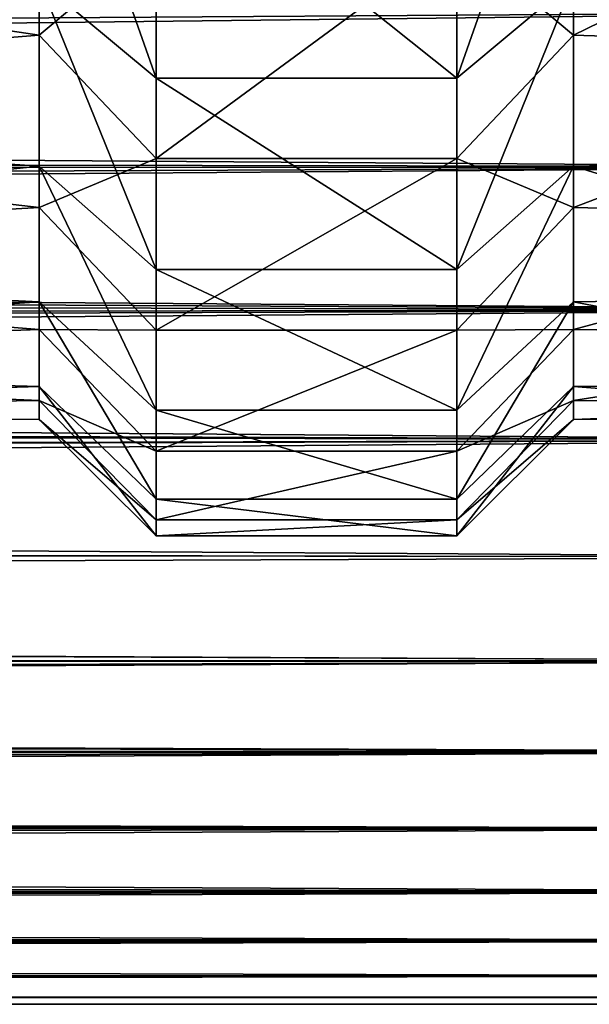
# Model space of a CAD drawing. Header units: metres. Extents: x -22 to 73, y -229 to 22.
# Tile 251 of 256: x 47.49 to 49.2, y -21 to -18.05. Entities that reach past the tile are written whole.
import ezdxf

# ---------------------------------------------------------------- set-up
doc = ezdxf.new("R2010")
doc.units = ezdxf.units.M
doc.layers.add('solid_509500_SW0001', color=7, linetype='CONTINUOUS')

msp = doc.modelspace()

# ---------------------------------------------------------------- linework, layer by layer
at = {"layer": 'solid_509500_SW0001'}
for points in [[(47.900002, -18.227211, 75.206161), (47.549999, -17.933903, 74.995544), (47.549999, -17.23333, 76.577583)], [(47.900002, -18.227211, 75.206161), (47.549999, -17.23333, 76.577583), (47.900002, -17.507881, 76.81102)], [(48.799999, -18.227211, 75.206161), (49.150002, -17.23333, 76.577583), (49.150002, -17.933903, 74.995544)], [(48.799999, -18.227211, 75.206161), (48.799999, -17.507881, 76.81102), (49.150002, -17.23333, 76.577583)], [(44.900002, -17.700911, 60.434269), (47.549999, -18.09811, 61.440968), (47.549999, -17.435446, 59.841095)], [(47.900002, -17.804735, 59.805401), (47.549999, -17.435446, 59.841095), (47.549999, -18.09811, 61.440968)], [(48.799999, -17.804735, 59.805401), (49.150002, -18.09811, 61.440968), (49.150002, -17.435446, 59.841095)], [(49.150002, -17.435446, 59.841095), (49.150002, -18.09811, 61.440968), (50.400002, -17.486794, 59.951736)], [(47.900002, -17.507881, 76.81102), (48.799999, -17.507881, 76.81102), (48.799999, -18.227211, 75.206161)], [(47.900002, -18.227211, 75.206161), (47.900002, -17.507881, 76.81102), (48.799999, -18.227211, 75.206161)], [(49.150002, -18.09811, 61.440968), (50.400002, -18.13784, 61.551647), (50.400002, -17.486794, 59.951736)], [(44.900002, -17.700911, 60.434269), (44.900002, -18.307838, 62.051422), (47.549999, -18.09811, 61.440968)], [(44.900002, -18.307838, 73.948578), (44.900002, -17.700911, 75.565727), (47.549999, -17.933903, 74.995544)], [(47.900002, -17.804735, 59.805401), (47.549999, -18.09811, 61.440968), (47.900002, -18.467619, 61.434406)], [(47.900002, -18.467619, 61.434406), (48.799999, -18.467619, 61.434406), (48.799999, -17.804735, 59.805401)], [(47.900002, -17.804735, 59.805401), (47.900002, -18.467619, 61.434406), (48.799999, -17.804735, 59.805401)], [(48.799999, -17.804735, 59.805401), (48.799999, -18.467619, 61.434406), (49.150002, -18.09811, 61.440968)], [(49.150002, -17.933903, 74.995544), (50.400002, -17.901726, 75.077477), (50.400002, -18.464077, 73.444298)], [(44.900002, -18.307838, 73.948578), (47.549999, -17.933903, 74.995544), (47.549999, -18.490023, 73.355515)], [(47.900002, -18.799788, 73.543282), (47.549999, -18.490023, 73.355515), (47.549999, -17.933903, 74.995544)], [(47.900002, -18.799788, 73.543282), (47.549999, -17.933903, 74.995544), (47.900002, -18.227211, 75.206161)], [(48.799999, -18.799788, 73.543282), (49.150002, -17.933903, 74.995544), (49.150002, -18.490023, 73.355515)], [(48.799999, -18.799788, 73.543282), (48.799999, -18.227211, 75.206161), (49.150002, -17.933903, 74.995544)], [(49.150002, -18.490023, 73.355515), (49.150002, -17.933903, 74.995544), (50.400002, -18.464077, 73.444298)], [(50.400002, -18.027424, 57.229115), (15.502014, -18.43569, 57.943893), (16.055387, -17.974367, 57.140804)], [(50.400002, -18.027424, 78.770882), (16.042179, -17.985701, 78.840416), (15.718702, -18.256842, 78.377274)], [(50.400002, -18.027424, 57.229115), (50.400002, -18.492506, 58.048759), (15.502014, -18.43569, 57.943893)], [(50.400002, -18.492506, 77.951241), (50.400002, -18.027424, 78.770882), (15.718702, -18.256842, 78.377274)], [(44.900002, -18.307838, 62.051422), (47.549999, -18.613956, 63.092545), (47.549999, -18.09811, 61.440968)], [(47.900002, -18.467619, 61.434406), (47.549999, -18.09811, 61.440968), (47.549999, -18.613956, 63.092545)], [(48.799999, -18.467619, 61.434406), (49.150002, -18.613956, 63.092545), (49.150002, -18.09811, 61.440968)], [(49.150002, -18.09811, 61.440968), (49.150002, -18.613956, 63.092545), (50.400002, -18.13784, 61.551647)], [(49.150002, -18.613956, 63.092545), (50.400002, -18.642849, 63.203476), (50.400002, -18.13784, 61.551647)], [(47.900002, -18.227211, 75.206161), (48.799999, -18.227211, 75.206161), (48.799999, -18.799788, 73.543282)], [(47.900002, -18.799788, 73.543282), (47.900002, -18.227211, 75.206161), (48.799999, -18.799788, 73.543282)], [(50.400002, -18.492506, 77.951241), (15.718702, -18.256842, 78.377274), (15.411358, -18.508217, 77.921989)], [(44.900002, -18.307838, 62.051422), (44.900002, -18.767363, 63.716473), (47.549999, -18.613956, 63.092545)], [(44.900002, -18.767363, 72.283531), (44.900002, -18.307838, 73.948578), (47.549999, -18.490023, 73.355515)], [(50.400002, -18.492506, 58.048759), (15.242033, -18.645342, 58.338154), (15.502014, -18.43569, 57.943893)], [(47.900002, -18.467619, 61.434406), (47.549999, -18.613956, 63.092545), (47.900002, -18.981812, 63.116264)], [(47.900002, -18.981812, 63.116264), (48.799999, -18.981812, 63.116264), (48.799999, -18.467619, 61.434406)], [(47.900002, -18.467619, 61.434406), (47.900002, -18.981812, 63.116264), (48.799999, -18.467619, 61.434406)], [(48.799999, -18.467619, 61.434406), (48.799999, -18.981812, 63.116264), (49.150002, -18.613956, 63.092545)], [(49.150002, -18.490023, 73.355515), (50.400002, -18.464077, 73.444298), (50.400002, -18.877768, 71.767281)], [(50.400002, -18.492506, 77.951241), (15.411358, -18.508217, 77.921989), (15.11528, -18.744547, 77.467949)], [(50.400002, -18.920345, 77.111557), (50.400002, -18.492506, 77.951241), (15.11528, -18.744547, 77.467949)], [(50.400002, -18.492506, 58.048759), (50.400002, -18.920345, 58.888443), (15.242033, -18.645342, 58.338154)], [(44.900002, -18.767363, 72.283531), (47.549999, -18.490023, 73.355515), (47.549999, -18.896208, 71.67366)], [(47.900002, -19.220999, 71.835777), (47.549999, -18.896208, 71.67366), (47.549999, -18.490023, 73.355515)], [(47.900002, -19.220999, 71.835777), (47.549999, -18.490023, 73.355515), (47.900002, -18.799788, 73.543282)], [(48.799999, -19.220999, 71.835777), (49.150002, -18.490023, 73.355515), (49.150002, -18.896208, 71.67366)], [(48.799999, -19.220999, 71.835777), (48.799999, -18.799788, 73.543282), (49.150002, -18.490023, 73.355515)], [(49.150002, -18.896208, 71.67366), (49.150002, -18.490023, 73.355515), (50.400002, -18.877768, 71.767281)], [(44.900002, -18.767363, 63.716473), (47.549999, -18.979662, 64.785202), (47.549999, -18.613956, 63.092545)], [(47.900002, -18.981812, 63.116264), (47.549999, -18.613956, 63.092545), (47.549999, -18.979662, 64.785202)], [(48.799999, -18.981812, 63.116264), (49.150002, -18.979662, 64.785202), (49.150002, -18.613956, 63.092545)], [(49.150002, -18.613956, 63.092545), (49.150002, -18.979662, 64.785202), (50.400002, -18.642849, 63.203476)], [(50.400002, -18.920345, 58.888443), (14.986367, -18.846958, 58.737595), (15.242033, -18.645342, 58.338154)], [(49.150002, -18.979662, 64.785202), (50.400002, -18.997757, 64.893913), (50.400002, -18.642849, 63.203476)], [(50.400002, -18.920345, 77.111557), (15.11528, -18.744547, 77.467949), (14.825731, -18.970047, 77.007622)], [(44.900002, -18.767363, 63.716473), (44.900002, -19.075783, 65.416008), (47.549999, -18.979662, 64.785202)], [(44.900002, -19.075783, 70.583992), (44.900002, -18.767363, 72.283531), (47.549999, -18.896208, 71.67366)], [(47.900002, -18.799788, 73.543282), (48.799999, -18.799788, 73.543282), (48.799999, -19.220999, 71.835777)], [(47.900002, -19.220999, 71.835777), (47.900002, -18.799788, 73.543282), (48.799999, -19.220999, 71.835777)], [(50.400002, -18.920345, 58.888443), (14.730715, -19.044008, 59.149818), (14.986367, -18.846958, 58.737595)], [(44.900002, -19.075783, 70.583992), (47.549999, -18.896208, 71.67366), (47.549999, -19.149897, 69.960594)], [(47.900002, -19.487457, 70.097389), (47.549999, -19.149897, 69.960594), (47.549999, -18.896208, 71.67366)], [(47.900002, -19.487457, 70.097389), (47.549999, -18.896208, 71.67366), (47.900002, -19.220999, 71.835777)], [(48.799999, -19.487457, 70.097389), (49.150002, -18.896208, 71.67366), (49.150002, -19.149897, 69.960594)], [(48.799999, -19.487457, 70.097389), (48.799999, -19.220999, 71.835777), (49.150002, -18.896208, 71.67366)], [(49.150002, -18.896208, 71.67366), (50.400002, -18.877768, 71.767281), (50.400002, -19.139467, 70.059937)], [(49.150002, -19.149897, 69.960594), (49.150002, -18.896208, 71.67366), (50.400002, -19.139467, 70.059937)], [(50.400002, -18.920345, 77.111557), (14.825731, -18.970047, 77.007622), (14.538448, -19.188183, 76.533089)], [(50.400002, -19.310083, 76.253525), (50.400002, -18.920345, 77.111557), (14.538448, -19.188183, 76.533089)], [(50.400002, -18.920345, 58.888443), (50.400002, -19.310083, 59.746475), (14.730715, -19.044008, 59.149818)], [(44.900002, -19.075783, 65.416008), (47.549999, -19.191656, 66.502396), (47.549999, -18.979662, 64.785202)], [(47.900002, -19.34317, 64.83744), (47.549999, -18.979662, 64.785202), (47.549999, -19.191656, 66.502396)], [(47.900002, -18.981812, 63.116264), (47.549999, -18.979662, 64.785202), (47.900002, -19.34317, 64.83744)], [(47.900002, -19.34317, 64.83744), (48.799999, -19.34317, 64.83744), (48.799999, -18.981812, 63.116264)], [(47.900002, -18.981812, 63.116264), (47.900002, -19.34317, 64.83744), (48.799999, -18.981812, 63.116264)], [(48.799999, -19.34317, 64.83744), (49.150002, -19.191656, 66.502396), (49.150002, -18.979662, 64.785202)], [(48.799999, -18.981812, 63.116264), (48.799999, -19.34317, 64.83744), (49.150002, -18.979662, 64.785202)], [(49.150002, -18.979662, 64.785202), (49.150002, -19.191656, 66.502396), (50.400002, -18.997757, 64.893913)], [(49.150002, -19.191656, 66.502396), (50.400002, -19.199703, 66.60936), (50.400002, -18.997757, 64.893913)], [(50.400002, -19.310083, 59.746475), (14.472415, -19.238241, 59.580376), (14.730715, -19.044008, 59.149818)], [(44.900002, -19.075783, 65.416008), (44.900002, -19.230616, 67.136353), (47.549999, -19.191656, 66.502396)], [(44.900002, -19.230616, 68.863647), (44.900002, -19.075783, 70.583992), (47.549999, -19.149897, 69.960594)], [(44.900002, -19.230616, 68.863647), (47.549999, -19.149897, 69.960594), (47.549999, -19.248587, 68.2332)], [(47.900002, -19.597013, 68.34211), (47.549999, -19.248587, 68.2332), (47.549999, -19.149897, 69.960594)], [(47.900002, -19.597013, 68.34211), (47.549999, -19.149897, 69.960594), (47.900002, -19.487457, 70.097389)], [(48.799999, -19.597013, 68.34211), (49.150002, -19.149897, 69.960594), (49.150002, -19.248587, 68.2332)], [(48.799999, -19.597013, 68.34211), (48.799999, -19.487457, 70.097389), (49.150002, -19.149897, 69.960594)], [(49.150002, -19.149897, 69.960594), (50.400002, -19.139467, 70.059937), (50.400002, -19.247066, 68.335999)], [(49.150002, -19.248587, 68.2332), (49.150002, -19.149897, 69.960594), (50.400002, -19.247066, 68.335999)], [(50.400002, -19.310083, 76.253525), (14.538448, -19.188183, 76.533089), (14.25139, -19.400467, 76.038773)], [(44.900002, -19.230616, 67.136353), (47.549999, -19.248587, 68.2332), (47.549999, -19.191656, 66.502396)], [(47.900002, -19.54879, 66.584076), (47.549999, -19.191656, 66.502396), (47.549999, -19.248587, 68.2332)], [(47.900002, -19.34317, 64.83744), (47.549999, -19.191656, 66.502396), (47.900002, -19.54879, 66.584076)], [(48.799999, -19.54879, 66.584076), (49.150002, -19.248587, 68.2332), (49.150002, -19.191656, 66.502396)], [(48.799999, -19.34317, 64.83744), (48.799999, -19.54879, 66.584076), (49.150002, -19.191656, 66.502396)], [(49.150002, -19.191656, 66.502396), (49.150002, -19.248587, 68.2332), (50.400002, -19.199703, 66.60936)], [(47.900002, -19.220999, 71.835777), (48.799999, -19.220999, 71.835777), (48.799999, -19.487457, 70.097389)], [(47.900002, -19.487457, 70.097389), (47.900002, -19.220999, 71.835777), (48.799999, -19.487457, 70.097389)], [(49.150002, -19.248587, 68.2332), (50.400002, -19.247066, 68.335999), (50.400002, -19.199703, 66.60936)], [(50.400002, -19.310083, 59.746475), (14.209258, -19.431177, 60.035748), (14.472415, -19.238241, 59.580376)], [(44.900002, -19.230616, 67.136353), (44.900002, -19.230616, 68.863647), (47.549999, -19.248587, 68.2332)], [(47.900002, -19.54879, 66.584076), (47.549999, -19.248587, 68.2332), (47.900002, -19.597013, 68.34211)], [(48.799999, -19.54879, 66.584076), (48.799999, -19.597013, 68.34211), (49.150002, -19.248587, 68.2332)], [(50.400002, -19.310083, 76.253525), (14.25139, -19.400467, 76.038773), (13.96792, -19.60486, 75.526581)], [(50.400002, -19.660933, 75.378868), (50.400002, -19.310083, 76.253525), (13.96792, -19.60486, 75.526581)], [(50.400002, -19.310083, 59.746475), (50.400002, -19.660933, 60.621128), (14.209258, -19.431177, 60.035748)], [(47.900002, -19.54879, 66.584076), (48.799999, -19.54879, 66.584076), (48.799999, -19.34317, 64.83744)], [(47.900002, -19.34317, 64.83744), (47.900002, -19.54879, 66.584076), (48.799999, -19.34317, 64.83744)], [(50.400002, -19.660933, 60.621128), (13.949694, -19.617374, 60.506092), (14.209258, -19.431177, 60.035748)], [(47.900002, -19.487457, 70.097389), (48.799999, -19.487457, 70.097389), (48.799999, -19.597013, 68.34211)], [(47.900002, -19.597013, 68.34211), (47.900002, -19.487457, 70.097389), (48.799999, -19.597013, 68.34211)], [(47.900002, -19.597013, 68.34211), (48.799999, -19.597013, 68.34211), (48.799999, -19.54879, 66.584076)], [(47.900002, -19.54879, 66.584076), (47.900002, -19.597013, 68.34211), (48.799999, -19.54879, 66.584076)], [(50.400002, -19.660933, 75.378868), (13.96792, -19.60486, 75.526581), (13.693021, -19.798651, 75.000961)], [(50.400002, -19.660933, 60.621128), (13.699095, -19.793482, 60.98444), (13.949694, -19.617374, 60.506092)], [(50.400002, -19.972187, 74.489357), (50.400002, -19.660933, 75.378868), (13.693021, -19.798651, 75.000961)], [(50.400002, -19.660933, 60.621128), (50.400002, -19.972187, 61.510643), (13.699095, -19.793482, 60.98444)], [(50.400002, -19.972187, 74.489357), (13.693021, -19.798651, 75.000961), (13.431176, -19.979469, 74.466896)], [(50.400002, -19.972187, 61.510643), (13.464349, -19.955976, 61.46096), (13.699095, -19.793482, 60.98444)], [(50.400002, -19.972187, 61.510643), (13.245401, -20.105145, 61.935089), (13.464349, -19.955976, 61.46096)], [(50.400002, -19.972187, 74.489357), (13.431176, -19.979469, 74.466896), (13.186033, -20.14554, 73.929352)], [(50.400002, -20.243219, 73.586777), (50.400002, -19.972187, 74.489357), (13.186033, -20.14554, 73.929352)], [(50.400002, -19.972187, 61.510643), (50.400002, -20.243219, 62.413227), (13.245401, -20.105145, 61.935089)], [(50.400002, -20.243219, 62.413227), (13.041381, -20.242271, 62.40979), (13.245401, -20.105145, 61.935089)], [(50.400002, -20.243219, 73.586777), (13.186033, -20.14554, 73.929352), (12.9603, -20.295736, 73.392868)], [(50.400002, -20.243219, 73.586777), (12.9603, -20.295736, 73.392868), (12.755576, -20.429607, 72.861183)], [(50.400002, -20.473486, 72.672943), (50.400002, -20.243219, 73.586777), (12.755576, -20.429607, 72.861183)], [(50.400002, -20.243219, 62.413227), (12.851394, -20.368341, 62.888184), (13.041381, -20.242271, 62.40979)], [(50.400002, -20.243219, 62.413227), (50.400002, -20.473486, 63.327061), (12.851394, -20.368341, 62.888184)], [(50.400002, -20.473486, 63.327061), (12.676245, -20.483345, 63.370464), (12.851394, -20.368341, 62.888184)], [(50.400002, -20.473486, 72.672943), (12.755576, -20.429607, 72.861183), (12.573345, -20.546745, 72.3395)], [(50.400002, -20.473486, 72.672943), (12.573345, -20.546745, 72.3395), (12.414105, -20.64736, 71.832306)], [(50.400002, -20.662521, 71.749695), (50.400002, -20.473486, 72.672943), (12.414105, -20.64736, 71.832306)], [(50.400002, -20.662521, 64.250305), (12.515703, -20.586086, 63.851135), (12.676245, -20.483345, 63.370464)], [(50.400002, -20.473486, 63.327061), (50.400002, -20.662521, 64.250305), (12.676245, -20.483345, 63.370464)], [(50.400002, -20.662521, 64.250305), (12.369973, -20.676027, 64.3255), (12.515703, -20.586086, 63.851135)], [(50.400002, -20.662521, 71.749695), (12.277261, -20.732546, 71.340889), (12.16169, -20.803656, 70.864944)], [(50.400002, -20.809944, 70.818901), (50.400002, -20.662521, 71.749695), (12.16169, -20.803656, 70.864944)], [(50.400002, -20.662521, 71.749695), (12.414105, -20.64736, 71.832306), (12.277261, -20.732546, 71.340889)], [(50.400002, -20.662521, 64.250305), (50.400002, -20.809944, 65.181099), (12.369973, -20.676027, 64.3255)], [(50.400002, -20.809944, 65.181099), (12.239875, -20.752754, 64.787025), (12.369973, -20.676027, 64.3255)], [(50.400002, -20.809944, 65.181099), (12.12871, -20.816086, 65.226807), (12.239875, -20.752754, 64.787025)], [(50.400002, -20.809944, 70.818901), (12.066068, -20.862022, 70.403336), (11.988994, -20.908848, 69.954498)], [(50.400002, -20.915461, 69.882423), (50.400002, -20.809944, 70.818901), (11.988994, -20.908848, 69.954498)], [(50.400002, -20.809944, 70.818901), (12.16169, -20.803656, 70.864944), (12.066068, -20.862022, 70.403336)], [(50.400002, -20.809944, 65.181099), (50.400002, -20.915461, 66.117577), (12.12871, -20.816086, 65.226807)], [(50.400002, -20.915461, 66.117577), (11.966056, -20.906401, 66.019485), (12.12871, -20.816086, 65.226807)], [(50.400002, -20.915461, 66.117577), (11.872206, -20.959759, 66.700577), (11.966056, -20.906401, 66.019485)], [(50.400002, -20.915461, 66.117577), (50.400002, -20.978855, 67.057838), (11.872206, -20.959759, 66.700577)], [(50.400002, -20.915461, 69.882423), (11.988994, -20.908848, 69.954498), (11.886293, -20.971781, 69.088303)], [(50.400002, -20.978855, 68.942162), (50.400002, -20.915461, 69.882423), (11.886293, -20.971781, 69.088303)], [(50.400002, -20.978855, 67.057838), (11.837928, -20.988632, 67.309113), (11.872206, -20.959759, 66.700577)], [(50.400002, -21, 68), (11.835032, -20.999718, 67.89106), (11.837928, -20.988632, 67.309113)], [(50.400002, -20.978855, 67.057838), (50.400002, -21, 68), (11.837928, -20.988632, 67.309113)], [(50.400002, -20.978855, 68.942162), (11.846944, -20.998486, 68.252159), (11.84298, -20.99988, 68.071274)], [(50.400002, -21, 68), (50.400002, -20.978855, 68.942162), (11.84298, -20.99988, 68.071274)], [(50.400002, -20.978855, 68.942162), (11.886293, -20.971781, 69.088303), (11.846944, -20.998486, 68.252159)], [(50.400002, -21, 68), (11.84298, -20.99988, 68.071274), (11.835032, -20.999718, 67.89106)]]:
    msp.add_3dface(points, dxfattribs=at)

doc.saveas('drawing.dxf')
